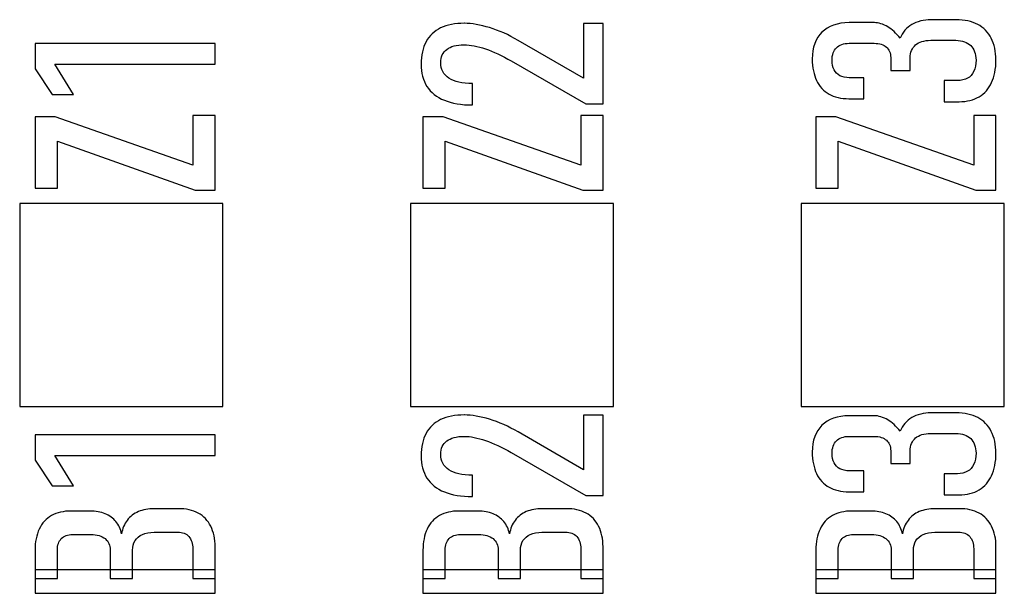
# Model space of a CAD drawing. Header units: inches. Extents: x 830 to 2908, y -1046 to 167.
# Tile 11 of 33: x 2614.56 to 2620.86, y -810.13 to -806.46. Entities that reach past the tile are written whole.
import ezdxf

# ---------------------------------------------------------------- set-up
doc = ezdxf.new("R2010")
doc.units = ezdxf.units.IN
doc.header["$LTSCALE"] = 23.1
doc.header["$MEASUREMENT"] = 0
doc.layers.add('layer 1', color=7, linetype='Continuous')

msp = doc.modelspace()

# ---------------------------------------------------------------- linework, layer by layer
at = {"layer": 'layer 1', "color": 32}
for points, knots in [([(2618.1796, -806.9991), (2618.1796, -806.9991), (2617.7025, -806.7235), (2617.7025, -806.7235), (2617.7025, -806.7235), (2617.6443, -806.6899), (2617.5888, -806.6628), (2617.5386, -806.6462), (2617.5386, -806.6462), (2617.4881, -806.6295), (2617.442, -806.6197), (2617.4031, -806.6197), (2617.4031, -806.6197), (2617.4031, -806.6197), (2617.4015, -806.6197), (2617.4015, -806.6197), (2617.4015, -806.6197), (2617.3533, -806.6197), (2617.3157, -806.6303), (2617.2909, -806.6494), (2617.2909, -806.6494), (2617.2661, -806.6684), (2617.2524, -806.6975), (2617.2524, -806.7346), (2617.2524, -806.7346), (2617.2524, -806.7779), (2617.2698, -806.8109), (2617.3044, -806.8339), (2617.3044, -806.8339), (2617.339, -806.8569), (2617.3907, -806.8685), (2617.4545, -806.8685), (2617.4545, -806.8685), (2617.4545, -806.8685), (2617.4561, -806.8685), (2617.4561, -806.8685), (2617.4561, -806.8685), (2617.4561, -806.8685), (2617.4561, -807.0056), (2617.4561, -807.0056), (2617.4561, -807.0056), (2617.4561, -807.0056), (2617.4545, -807.0056), (2617.4545, -807.0056), (2617.4545, -807.0056), (2617.3836, -807.0056), (2617.3231, -806.9946), (2617.2752, -806.9753), (2617.2752, -806.9753), (2617.2271, -806.956), (2617.1883, -806.925), (2617.164, -806.8866), (2617.164, -806.8866), (2617.1399, -806.8486), (2617.1264, -806.8001), (2617.1264, -806.7441), (2617.1264, -806.7441), (2617.1264, -806.6875), (2617.1378, -806.6388), (2617.1581, -806.6007), (2617.1581, -806.6007), (2617.1785, -806.5623), (2617.2113, -806.5311), (2617.2516, -806.5123), (2617.2516, -806.5123), (2617.2921, -806.4933), (2617.345, -806.4825), (2617.4031, -806.4825), (2617.4031, -806.4825), (2617.4031, -806.4825), (2617.4039, -806.4825), (2617.4039, -806.4825), (2617.4039, -806.4825), (2617.4501, -806.4825), (2617.5064, -806.4927), (2617.5646, -806.5104), (2617.5646, -806.5104), (2617.6229, -806.5281), (2617.6869, -806.5567), (2617.7477, -806.5918), (2617.7477, -806.5918), (2617.7477, -806.5918), (2618.1661, -806.8336), (2618.1661, -806.8336), (2618.1661, -806.8336), (2618.1661, -806.8336), (2618.1661, -806.4842), (2618.1661, -806.4842), (2618.1661, -806.4842), (2618.1661, -806.4842), (2618.2905, -806.4842), (2618.2905, -806.4842), (2618.2905, -806.4842), (2618.2905, -806.4842), (2618.2905, -806.9991), (2618.2905, -806.9991), (2618.2905, -806.9991), (2618.2905, -806.9991), (2618.1796, -806.9991), (2618.1796, -806.9991)], [0, 0, 0, 0, 0.04, 0.04, 0.04, 0.04, 0.08, 0.08, 0.08, 0.08, 0.12, 0.12, 0.12, 0.12, 0.16, 0.16, 0.16, 0.16, 0.2, 0.2, 0.2, 0.2, 0.24, 0.24, 0.24, 0.24, 0.28, 0.28, 0.28, 0.28, 0.32, 0.32, 0.32, 0.32, 0.36, 0.36, 0.36, 0.36, 0.4, 0.4, 0.4, 0.4, 0.44, 0.44, 0.44, 0.44, 0.48, 0.48, 0.48, 0.48, 0.52, 0.52, 0.52, 0.52, 0.56, 0.56, 0.56, 0.56, 0.6, 0.6, 0.6, 0.6, 0.64, 0.64, 0.64, 0.64, 0.68, 0.68, 0.68, 0.68, 0.72, 0.72, 0.72, 0.72, 0.76, 0.76, 0.76, 0.76, 0.8, 0.8, 0.8, 0.8, 0.84, 0.84, 0.84, 0.84, 0.88, 0.88, 0.88, 0.88, 0.92, 0.92, 0.92, 0.92, 0.96, 0.96, 0.96, 0.96, 1, 1, 1, 1]), ([(2620.8048, -806.7184), (2620.8048, -806.7743), (2620.7938, -806.8239), (2620.7769, -806.8622), (2620.7769, -806.8622), (2620.7602, -806.9003), (2620.7317, -806.9322), (2620.6966, -806.9531), (2620.6966, -806.9531), (2620.6615, -806.974), (2620.6187, -806.9845), (2620.5687, -806.9845), (2620.5687, -806.9845), (2620.5687, -806.9845), (2620.4735, -806.9845), (2620.4735, -806.9845), (2620.4735, -806.9845), (2620.4735, -806.9845), (2620.4735, -806.8498), (2620.4735, -806.8498), (2620.4735, -806.8498), (2620.4735, -806.8498), (2620.5592, -806.8498), (2620.5592, -806.8498), (2620.5592, -806.8498), (2620.5807, -806.8498), (2620.6069, -806.843), (2620.623, -806.8344), (2620.623, -806.8344), (2620.6389, -806.8258), (2620.6542, -806.8089), (2620.6633, -806.7892), (2620.6633, -806.7892), (2620.6724, -806.7695), (2620.6771, -806.7457), (2620.6771, -806.7184), (2620.6771, -806.7184), (2620.6771, -806.6781), (2620.6641, -806.6453), (2620.6431, -806.6248), (2620.6431, -806.6248), (2620.622, -806.6043), (2620.5887, -806.5915), (2620.5481, -806.5915), (2620.5481, -806.5915), (2620.5481, -806.5915), (2620.3872, -806.5915), (2620.3872, -806.5915), (2620.3872, -806.5915), (2620.3455, -806.5915), (2620.3113, -806.6028), (2620.2901, -806.6207), (2620.2901, -806.6207), (2620.2687, -806.6387), (2620.2558, -806.6709), (2620.2558, -806.7024), (2620.2558, -806.7024), (2620.2558, -806.7024), (2620.2558, -806.7841), (2620.2558, -806.7841), (2620.2558, -806.7841), (2620.2558, -806.7841), (2620.1313, -806.7841), (2620.1313, -806.7841), (2620.1313, -806.7841), (2620.1313, -806.7841), (2620.1313, -806.7024), (2620.1313, -806.7024), (2620.1313, -806.7024), (2620.1313, -806.6735), (2620.1203, -806.6491), (2620.1035, -806.6348), (2620.1035, -806.6348), (2620.0867, -806.6204), (2620.0591, -806.6104), (2620.0259, -806.6104), (2620.0259, -806.6104), (2620.0259, -806.6104), (2619.8649, -806.6104), (2619.8649, -806.6104), (2619.8649, -806.6104), (2619.83, -806.6104), (2619.8016, -806.6215), (2619.7841, -806.6386), (2619.7841, -806.6386), (2619.7668, -806.6557), (2619.7557, -806.6843), (2619.7557, -806.7192), (2619.7557, -806.7192), (2619.7557, -806.743), (2619.7615, -806.7648), (2619.7686, -806.7798), (2619.7686, -806.7798), (2619.7757, -806.7947), (2619.7917, -806.8109), (2619.8065, -806.8182), (2619.8065, -806.8182), (2619.821, -806.8254), (2619.8459, -806.8317), (2619.8657, -806.8317), (2619.8657, -806.8317), (2619.8657, -806.8317), (2619.9601, -806.8317), (2619.9601, -806.8317), (2619.9601, -806.8317), (2619.9601, -806.8317), (2619.9601, -806.9656), (2619.9601, -806.9656), (2619.9601, -806.9656), (2619.9601, -806.9656), (2619.8641, -806.9656), (2619.8641, -806.9656), (2619.8641, -806.9656), (2619.8146, -806.9656), (2619.7705, -806.9539), (2619.737, -806.9358), (2619.737, -806.9358), (2619.7035, -806.9178), (2619.6736, -806.8853), (2619.6567, -806.849), (2619.6567, -806.849), (2619.6399, -806.8127), (2619.6288, -806.7651), (2619.6288, -806.7111), (2619.6288, -806.7111), (2619.6288, -806.6372), (2619.6512, -806.5783), (2619.6907, -806.5393), (2619.6907, -806.5393), (2619.7303, -806.5003), (2619.7934, -806.4782), (2619.8649, -806.4782), (2619.8649, -806.4782), (2619.8649, -806.4782), (2620.0267, -806.4782), (2620.0267, -806.4782), (2620.0267, -806.4782), (2620.0514, -806.4782), (2620.0846, -806.4885), (2620.1119, -806.5044), (2620.1119, -806.5044), (2620.1388, -806.52), (2620.1673, -806.5463), (2620.1914, -806.578), (2620.1914, -806.578), (2620.2068, -806.5407), (2620.2334, -806.5098), (2620.266, -806.4906), (2620.266, -806.4906), (2620.2987, -806.4712), (2620.3444, -806.4593), (2620.388, -806.4593), (2620.388, -806.4593), (2620.388, -806.4593), (2620.5506, -806.4593), (2620.5506, -806.4593), (2620.5506, -806.4593), (2620.601, -806.4593), (2620.652, -806.4712), (2620.6882, -806.4898), (2620.6882, -806.4898), (2620.7246, -806.5086), (2620.7569, -806.5414), (2620.775, -806.5785), (2620.775, -806.5785), (2620.793, -806.6156), (2620.8048, -806.664), (2620.8048, -806.7184)], [0, 0, 0, 0, 0.02381, 0.02381, 0.02381, 0.02381, 0.047619, 0.047619, 0.047619, 0.047619, 0.071429, 0.071429, 0.071429, 0.071429, 0.095238, 0.095238, 0.095238, 0.095238, 0.119048, 0.119048, 0.119048, 0.119048, 0.142857, 0.142857, 0.142857, 0.142857, 0.166667, 0.166667, 0.166667, 0.166667, 0.190476, 0.190476, 0.190476, 0.190476, 0.214286, 0.214286, 0.214286, 0.214286, 0.238095, 0.238095, 0.238095, 0.238095, 0.261905, 0.261905, 0.261905, 0.261905, 0.285714, 0.285714, 0.285714, 0.285714, 0.309524, 0.309524, 0.309524, 0.309524, 0.333333, 0.333333, 0.333333, 0.333333, 0.357143, 0.357143, 0.357143, 0.357143, 0.380952, 0.380952, 0.380952, 0.380952, 0.404762, 0.404762, 0.404762, 0.404762, 0.428571, 0.428571, 0.428571, 0.428571, 0.452381, 0.452381, 0.452381, 0.452381, 0.47619, 0.47619, 0.47619, 0.47619, 0.5, 0.5, 0.5, 0.5, 0.52381, 0.52381, 0.52381, 0.52381, 0.547619, 0.547619, 0.547619, 0.547619, 0.571429, 0.571429, 0.571429, 0.571429, 0.595238, 0.595238, 0.595238, 0.595238, 0.619048, 0.619048, 0.619048, 0.619048, 0.642857, 0.642857, 0.642857, 0.642857, 0.666667, 0.666667, 0.666667, 0.666667, 0.690476, 0.690476, 0.690476, 0.690476, 0.714286, 0.714286, 0.714286, 0.714286, 0.738095, 0.738095, 0.738095, 0.738095, 0.761905, 0.761905, 0.761905, 0.761905, 0.785714, 0.785714, 0.785714, 0.785714, 0.809524, 0.809524, 0.809524, 0.809524, 0.833333, 0.833333, 0.833333, 0.833333, 0.857143, 0.857143, 0.857143, 0.857143, 0.880952, 0.880952, 0.880952, 0.880952, 0.904762, 0.904762, 0.904762, 0.904762, 0.928571, 0.928571, 0.928571, 0.928571, 0.952381, 0.952381, 0.952381, 0.952381, 0.97619, 0.97619, 0.97619, 0.97619, 1, 1, 1, 1]), ([(2615.8086, -806.6117), (2615.8086, -806.6117), (2615.8086, -806.744), (2615.8086, -806.744), (2615.8086, -806.744), (2615.8086, -806.744), (2614.7824, -806.744), (2614.7824, -806.744), (2614.7824, -806.744), (2614.7824, -806.744), (2614.9028, -806.9374), (2614.9028, -806.9374), (2614.9028, -806.9374), (2614.9028, -806.9374), (2614.7651, -806.9374), (2614.7651, -806.9374), (2614.7651, -806.9374), (2614.7651, -806.9374), (2614.6564, -806.7748), (2614.6564, -806.7748), (2614.6564, -806.7748), (2614.6564, -806.7748), (2614.6564, -806.6117), (2614.6564, -806.6117), (2614.6564, -806.6117), (2614.6564, -806.6117), (2615.8086, -806.6117), (2615.8086, -806.6117)], [0, 0, 0, 0, 0.142857, 0.142857, 0.142857, 0.142857, 0.285714, 0.285714, 0.285714, 0.285714, 0.428571, 0.428571, 0.428571, 0.428571, 0.571429, 0.571429, 0.571429, 0.571429, 0.714286, 0.714286, 0.714286, 0.714286, 0.857143, 0.857143, 0.857143, 0.857143, 1, 1, 1, 1]), ([(2614.7849, -807.0809), (2614.7849, -807.0809), (2615.6661, -807.3909), (2615.6661, -807.3909), (2615.6661, -807.3909), (2615.6661, -807.3909), (2615.6661, -807.0731), (2615.6661, -807.0731), (2615.6661, -807.0731), (2615.6661, -807.0731), (2615.8086, -807.0731), (2615.8086, -807.0731), (2615.8086, -807.0731), (2615.8086, -807.0731), (2615.8086, -807.5518), (2615.8086, -807.5518), (2615.8086, -807.5518), (2615.8086, -807.5518), (2615.6801, -807.5518), (2615.6801, -807.5518), (2615.6801, -807.5518), (2615.6801, -807.5518), (2614.7992, -807.2378), (2614.7992, -807.2378), (2614.7992, -807.2378), (2614.7992, -807.2378), (2614.7992, -807.5375), (2614.7992, -807.5375), (2614.7992, -807.5375), (2614.7992, -807.5375), (2614.6564, -807.5375), (2614.6564, -807.5375), (2614.6564, -807.5375), (2614.6564, -807.5375), (2614.6564, -807.0809), (2614.6564, -807.0809), (2614.6564, -807.0809), (2614.6564, -807.0809), (2614.7849, -807.0809), (2614.7849, -807.0809)], [0, 0, 0, 0, 0.1, 0.1, 0.1, 0.1, 0.2, 0.2, 0.2, 0.2, 0.3, 0.3, 0.3, 0.3, 0.4, 0.4, 0.4, 0.4, 0.5, 0.5, 0.5, 0.5, 0.6, 0.6, 0.6, 0.6, 0.7, 0.7, 0.7, 0.7, 0.8, 0.8, 0.8, 0.8, 0.9, 0.9, 0.9, 0.9, 1, 1, 1, 1]), ([(2617.2668, -807.0809), (2617.2668, -807.0809), (2618.148, -807.3909), (2618.148, -807.3909), (2618.148, -807.3909), (2618.148, -807.3909), (2618.148, -807.0731), (2618.148, -807.0731), (2618.148, -807.0731), (2618.148, -807.0731), (2618.2905, -807.0731), (2618.2905, -807.0731), (2618.2905, -807.0731), (2618.2905, -807.0731), (2618.2905, -807.5518), (2618.2905, -807.5518), (2618.2905, -807.5518), (2618.2905, -807.5518), (2618.162, -807.5518), (2618.162, -807.5518), (2618.162, -807.5518), (2618.162, -807.5518), (2617.2811, -807.2378), (2617.2811, -807.2378), (2617.2811, -807.2378), (2617.2811, -807.2378), (2617.2811, -807.5375), (2617.2811, -807.5375), (2617.2811, -807.5375), (2617.2811, -807.5375), (2617.1383, -807.5375), (2617.1383, -807.5375), (2617.1383, -807.5375), (2617.1383, -807.5375), (2617.1383, -807.0809), (2617.1383, -807.0809), (2617.1383, -807.0809), (2617.1383, -807.0809), (2617.2668, -807.0809), (2617.2668, -807.0809)], [0, 0, 0, 0, 0.1, 0.1, 0.1, 0.1, 0.2, 0.2, 0.2, 0.2, 0.3, 0.3, 0.3, 0.3, 0.4, 0.4, 0.4, 0.4, 0.5, 0.5, 0.5, 0.5, 0.6, 0.6, 0.6, 0.6, 0.7, 0.7, 0.7, 0.7, 0.8, 0.8, 0.8, 0.8, 0.9, 0.9, 0.9, 0.9, 1, 1, 1, 1]), ([(2619.7811, -807.0809), (2619.7811, -807.0809), (2620.6623, -807.3909), (2620.6623, -807.3909), (2620.6623, -807.3909), (2620.6623, -807.3909), (2620.6623, -807.0731), (2620.6623, -807.0731), (2620.6623, -807.0731), (2620.6623, -807.0731), (2620.8048, -807.0731), (2620.8048, -807.0731), (2620.8048, -807.0731), (2620.8048, -807.0731), (2620.8048, -807.5518), (2620.8048, -807.5518), (2620.8048, -807.5518), (2620.8048, -807.5518), (2620.6763, -807.5518), (2620.6763, -807.5518), (2620.6763, -807.5518), (2620.6763, -807.5518), (2619.7954, -807.2378), (2619.7954, -807.2378), (2619.7954, -807.2378), (2619.7954, -807.2378), (2619.7954, -807.5375), (2619.7954, -807.5375), (2619.7954, -807.5375), (2619.7954, -807.5375), (2619.6526, -807.5375), (2619.6526, -807.5375), (2619.6526, -807.5375), (2619.6526, -807.5375), (2619.6526, -807.0809), (2619.6526, -807.0809), (2619.6526, -807.0809), (2619.6526, -807.0809), (2619.7811, -807.0809), (2619.7811, -807.0809)], [0, 0, 0, 0, 0.1, 0.1, 0.1, 0.1, 0.2, 0.2, 0.2, 0.2, 0.3, 0.3, 0.3, 0.3, 0.4, 0.4, 0.4, 0.4, 0.5, 0.5, 0.5, 0.5, 0.6, 0.6, 0.6, 0.6, 0.7, 0.7, 0.7, 0.7, 0.8, 0.8, 0.8, 0.8, 0.9, 0.9, 0.9, 0.9, 1, 1, 1, 1]), ([(2618.1796, -809.507), (2618.1796, -809.507), (2617.7025, -809.2314), (2617.7025, -809.2314), (2617.7025, -809.2314), (2617.6443, -809.1978), (2617.5888, -809.1707), (2617.5386, -809.1541), (2617.5386, -809.1541), (2617.4881, -809.1374), (2617.442, -809.1276), (2617.4031, -809.1276), (2617.4031, -809.1276), (2617.4031, -809.1276), (2617.4015, -809.1276), (2617.4015, -809.1276), (2617.4015, -809.1276), (2617.3533, -809.1276), (2617.3157, -809.1382), (2617.2909, -809.1573), (2617.2909, -809.1573), (2617.2661, -809.1763), (2617.2524, -809.2054), (2617.2524, -809.2425), (2617.2524, -809.2425), (2617.2524, -809.2858), (2617.2698, -809.3188), (2617.3044, -809.3418), (2617.3044, -809.3418), (2617.339, -809.3648), (2617.3907, -809.3764), (2617.4545, -809.3764), (2617.4545, -809.3764), (2617.4545, -809.3764), (2617.4561, -809.3764), (2617.4561, -809.3764), (2617.4561, -809.3764), (2617.4561, -809.3764), (2617.4561, -809.5135), (2617.4561, -809.5135), (2617.4561, -809.5135), (2617.4561, -809.5135), (2617.4545, -809.5135), (2617.4545, -809.5135), (2617.4545, -809.5135), (2617.3836, -809.5135), (2617.3231, -809.5025), (2617.2752, -809.4832), (2617.2752, -809.4832), (2617.2271, -809.4639), (2617.1883, -809.4329), (2617.164, -809.3945), (2617.164, -809.3945), (2617.1399, -809.3565), (2617.1264, -809.308), (2617.1264, -809.252), (2617.1264, -809.252), (2617.1264, -809.1954), (2617.1378, -809.1467), (2617.1581, -809.1086), (2617.1581, -809.1086), (2617.1785, -809.0702), (2617.2113, -809.039), (2617.2516, -809.0202), (2617.2516, -809.0202), (2617.2921, -809.0012), (2617.345, -808.9904), (2617.4031, -808.9904), (2617.4031, -808.9904), (2617.4031, -808.9904), (2617.4039, -808.9904), (2617.4039, -808.9904), (2617.4039, -808.9904), (2617.4501, -808.9904), (2617.5064, -809.0006), (2617.5646, -809.0183), (2617.5646, -809.0183), (2617.6229, -809.036), (2617.6869, -809.0646), (2617.7477, -809.0997), (2617.7477, -809.0997), (2617.7477, -809.0997), (2618.1661, -809.3415), (2618.1661, -809.3415), (2618.1661, -809.3415), (2618.1661, -809.3415), (2618.1661, -808.9921), (2618.1661, -808.9921), (2618.1661, -808.9921), (2618.1661, -808.9921), (2618.2905, -808.9921), (2618.2905, -808.9921), (2618.2905, -808.9921), (2618.2905, -808.9921), (2618.2905, -809.507), (2618.2905, -809.507), (2618.2905, -809.507), (2618.2905, -809.507), (2618.1796, -809.507), (2618.1796, -809.507)], [0, 0, 0, 0, 0.04, 0.04, 0.04, 0.04, 0.08, 0.08, 0.08, 0.08, 0.12, 0.12, 0.12, 0.12, 0.16, 0.16, 0.16, 0.16, 0.2, 0.2, 0.2, 0.2, 0.24, 0.24, 0.24, 0.24, 0.28, 0.28, 0.28, 0.28, 0.32, 0.32, 0.32, 0.32, 0.36, 0.36, 0.36, 0.36, 0.4, 0.4, 0.4, 0.4, 0.44, 0.44, 0.44, 0.44, 0.48, 0.48, 0.48, 0.48, 0.52, 0.52, 0.52, 0.52, 0.56, 0.56, 0.56, 0.56, 0.6, 0.6, 0.6, 0.6, 0.64, 0.64, 0.64, 0.64, 0.68, 0.68, 0.68, 0.68, 0.72, 0.72, 0.72, 0.72, 0.76, 0.76, 0.76, 0.76, 0.8, 0.8, 0.8, 0.8, 0.84, 0.84, 0.84, 0.84, 0.88, 0.88, 0.88, 0.88, 0.92, 0.92, 0.92, 0.92, 0.96, 0.96, 0.96, 0.96, 1, 1, 1, 1]), ([(2620.8048, -809.2356), (2620.8048, -809.2915), (2620.7938, -809.3411), (2620.7769, -809.3794), (2620.7769, -809.3794), (2620.7602, -809.4175), (2620.7317, -809.4494), (2620.6966, -809.4703), (2620.6966, -809.4703), (2620.6615, -809.4912), (2620.6187, -809.5017), (2620.5687, -809.5017), (2620.5687, -809.5017), (2620.5687, -809.5017), (2620.4735, -809.5017), (2620.4735, -809.5017), (2620.4735, -809.5017), (2620.4735, -809.5017), (2620.4735, -809.367), (2620.4735, -809.367), (2620.4735, -809.367), (2620.4735, -809.367), (2620.5592, -809.367), (2620.5592, -809.367), (2620.5592, -809.367), (2620.5807, -809.367), (2620.6069, -809.3602), (2620.623, -809.3516), (2620.623, -809.3516), (2620.6389, -809.343), (2620.6542, -809.3261), (2620.6633, -809.3064), (2620.6633, -809.3064), (2620.6724, -809.2867), (2620.6771, -809.2629), (2620.6771, -809.2356), (2620.6771, -809.2356), (2620.6771, -809.1953), (2620.6641, -809.1625), (2620.6431, -809.142), (2620.6431, -809.142), (2620.622, -809.1215), (2620.5887, -809.1087), (2620.5481, -809.1087), (2620.5481, -809.1087), (2620.5481, -809.1087), (2620.3872, -809.1087), (2620.3872, -809.1087), (2620.3872, -809.1087), (2620.3455, -809.1087), (2620.3113, -809.12), (2620.2901, -809.1379), (2620.2901, -809.1379), (2620.2687, -809.1559), (2620.2558, -809.1881), (2620.2558, -809.2196), (2620.2558, -809.2196), (2620.2558, -809.2196), (2620.2558, -809.3013), (2620.2558, -809.3013), (2620.2558, -809.3013), (2620.2558, -809.3013), (2620.1313, -809.3013), (2620.1313, -809.3013), (2620.1313, -809.3013), (2620.1313, -809.3013), (2620.1313, -809.2196), (2620.1313, -809.2196), (2620.1313, -809.2196), (2620.1313, -809.1907), (2620.1203, -809.1663), (2620.1035, -809.152), (2620.1035, -809.152), (2620.0867, -809.1376), (2620.0591, -809.1276), (2620.0259, -809.1276), (2620.0259, -809.1276), (2620.0259, -809.1276), (2619.8649, -809.1276), (2619.8649, -809.1276), (2619.8649, -809.1276), (2619.83, -809.1276), (2619.8016, -809.1387), (2619.7841, -809.1558), (2619.7841, -809.1558), (2619.7668, -809.1729), (2619.7557, -809.2015), (2619.7557, -809.2364), (2619.7557, -809.2364), (2619.7557, -809.2602), (2619.7615, -809.282), (2619.7686, -809.297), (2619.7686, -809.297), (2619.7757, -809.3119), (2619.7917, -809.3281), (2619.8065, -809.3354), (2619.8065, -809.3354), (2619.821, -809.3426), (2619.8459, -809.3489), (2619.8657, -809.3489), (2619.8657, -809.3489), (2619.8657, -809.3489), (2619.9601, -809.3489), (2619.9601, -809.3489), (2619.9601, -809.3489), (2619.9601, -809.3489), (2619.9601, -809.4828), (2619.9601, -809.4828), (2619.9601, -809.4828), (2619.9601, -809.4828), (2619.8641, -809.4828), (2619.8641, -809.4828), (2619.8641, -809.4828), (2619.8146, -809.4828), (2619.7705, -809.4711), (2619.737, -809.453), (2619.737, -809.453), (2619.7035, -809.435), (2619.6736, -809.4025), (2619.6567, -809.3662), (2619.6567, -809.3662), (2619.6399, -809.3299), (2619.6288, -809.2823), (2619.6288, -809.2283), (2619.6288, -809.2283), (2619.6288, -809.1544), (2619.6512, -809.0955), (2619.6907, -809.0565), (2619.6907, -809.0565), (2619.7303, -809.0175), (2619.7934, -808.9954), (2619.8649, -808.9954), (2619.8649, -808.9954), (2619.8649, -808.9954), (2620.0267, -808.9954), (2620.0267, -808.9954), (2620.0267, -808.9954), (2620.0514, -808.9954), (2620.0846, -809.0057), (2620.1119, -809.0216), (2620.1119, -809.0216), (2620.1388, -809.0372), (2620.1673, -809.0635), (2620.1914, -809.0952), (2620.1914, -809.0952), (2620.2068, -809.0579), (2620.2334, -809.027), (2620.266, -809.0078), (2620.266, -809.0078), (2620.2987, -808.9884), (2620.3444, -808.9765), (2620.388, -808.9765), (2620.388, -808.9765), (2620.388, -808.9765), (2620.5506, -808.9765), (2620.5506, -808.9765), (2620.5506, -808.9765), (2620.601, -808.9765), (2620.652, -808.9884), (2620.6882, -809.007), (2620.6882, -809.007), (2620.7246, -809.0258), (2620.7569, -809.0586), (2620.775, -809.0957), (2620.775, -809.0957), (2620.793, -809.1328), (2620.8048, -809.1812), (2620.8048, -809.2356)], [0, 0, 0, 0, 0.02381, 0.02381, 0.02381, 0.02381, 0.047619, 0.047619, 0.047619, 0.047619, 0.071429, 0.071429, 0.071429, 0.071429, 0.095238, 0.095238, 0.095238, 0.095238, 0.119048, 0.119048, 0.119048, 0.119048, 0.142857, 0.142857, 0.142857, 0.142857, 0.166667, 0.166667, 0.166667, 0.166667, 0.190476, 0.190476, 0.190476, 0.190476, 0.214286, 0.214286, 0.214286, 0.214286, 0.238095, 0.238095, 0.238095, 0.238095, 0.261905, 0.261905, 0.261905, 0.261905, 0.285714, 0.285714, 0.285714, 0.285714, 0.309524, 0.309524, 0.309524, 0.309524, 0.333333, 0.333333, 0.333333, 0.333333, 0.357143, 0.357143, 0.357143, 0.357143, 0.380952, 0.380952, 0.380952, 0.380952, 0.404762, 0.404762, 0.404762, 0.404762, 0.428571, 0.428571, 0.428571, 0.428571, 0.452381, 0.452381, 0.452381, 0.452381, 0.47619, 0.47619, 0.47619, 0.47619, 0.5, 0.5, 0.5, 0.5, 0.52381, 0.52381, 0.52381, 0.52381, 0.547619, 0.547619, 0.547619, 0.547619, 0.571429, 0.571429, 0.571429, 0.571429, 0.595238, 0.595238, 0.595238, 0.595238, 0.619048, 0.619048, 0.619048, 0.619048, 0.642857, 0.642857, 0.642857, 0.642857, 0.666667, 0.666667, 0.666667, 0.666667, 0.690476, 0.690476, 0.690476, 0.690476, 0.714286, 0.714286, 0.714286, 0.714286, 0.738095, 0.738095, 0.738095, 0.738095, 0.761905, 0.761905, 0.761905, 0.761905, 0.785714, 0.785714, 0.785714, 0.785714, 0.809524, 0.809524, 0.809524, 0.809524, 0.833333, 0.833333, 0.833333, 0.833333, 0.857143, 0.857143, 0.857143, 0.857143, 0.880952, 0.880952, 0.880952, 0.880952, 0.904762, 0.904762, 0.904762, 0.904762, 0.928571, 0.928571, 0.928571, 0.928571, 0.952381, 0.952381, 0.952381, 0.952381, 0.97619, 0.97619, 0.97619, 0.97619, 1, 1, 1, 1]), ([(2615.8086, -809.1179), (2615.8086, -809.1179), (2615.8086, -809.2502), (2615.8086, -809.2502), (2615.8086, -809.2502), (2615.8086, -809.2502), (2614.7824, -809.2502), (2614.7824, -809.2502), (2614.7824, -809.2502), (2614.7824, -809.2502), (2614.9028, -809.4436), (2614.9028, -809.4436), (2614.9028, -809.4436), (2614.9028, -809.4436), (2614.7651, -809.4436), (2614.7651, -809.4436), (2614.7651, -809.4436), (2614.7651, -809.4436), (2614.6564, -809.281), (2614.6564, -809.281), (2614.6564, -809.281), (2614.6564, -809.281), (2614.6564, -809.1179), (2614.6564, -809.1179), (2614.6564, -809.1179), (2614.6564, -809.1179), (2615.8086, -809.1179), (2615.8086, -809.1179)], [0, 0, 0, 0, 0.142857, 0.142857, 0.142857, 0.142857, 0.285714, 0.285714, 0.285714, 0.285714, 0.428571, 0.428571, 0.428571, 0.428571, 0.571429, 0.571429, 0.571429, 0.571429, 0.714286, 0.714286, 0.714286, 0.714286, 0.857143, 0.857143, 0.857143, 0.857143, 1, 1, 1, 1]), ([(2615.6661, -810.0375), (2615.6661, -810.0375), (2615.6661, -809.8482), (2615.6661, -809.8482), (2615.6661, -809.8482), (2615.6661, -809.8144), (2615.6574, -809.7881), (2615.6406, -809.7695), (2615.6406, -809.7695), (2615.6237, -809.7506), (2615.5998, -809.7414), (2615.5684, -809.7414), (2615.5684, -809.7414), (2615.5684, -809.7414), (2615.418, -809.7414), (2615.418, -809.7414), (2615.418, -809.7414), (2615.3888, -809.7414), (2615.3639, -809.746), (2615.3434, -809.7555), (2615.3434, -809.7555), (2615.3228, -809.7651), (2615.3071, -809.7784), (2615.2963, -809.7955), (2615.2963, -809.7955), (2615.2855, -809.8127), (2615.2801, -809.8332), (2615.2801, -809.8563), (2615.2801, -809.8563), (2615.2801, -809.8563), (2615.2801, -810.0375), (2615.2801, -810.0375), (2615.2801, -810.0375), (2615.2801, -810.0375), (2615.1376, -810.0375), (2615.1376, -810.0375), (2615.1376, -810.0375), (2615.1376, -810.0375), (2615.1376, -809.8563), (2615.1376, -809.8563), (2615.1376, -809.8563), (2615.1376, -809.8244), (2615.1267, -809.8001), (2615.1048, -809.7825), (2615.1048, -809.7825), (2615.0832, -809.7653), (2615.0526, -809.7563), (2615.0132, -809.7563), (2615.0132, -809.7563), (2615.0132, -809.7563), (2614.8958, -809.7563), (2614.8958, -809.7563), (2614.8958, -809.7563), (2614.8652, -809.7563), (2614.8412, -809.7651), (2614.8244, -809.7825), (2614.8244, -809.7825), (2614.8075, -809.7999), (2614.7992, -809.824), (2614.7992, -809.8547), (2614.7992, -809.8547), (2614.7992, -809.8547), (2614.7992, -810.0375), (2614.7992, -810.0375), (2614.7992, -810.0375), (2614.7992, -810.0375), (2614.6564, -810.0375), (2614.6564, -810.0375), (2614.6564, -810.0375), (2614.6564, -810.0375), (2614.6564, -809.8569), (2614.6564, -809.8569), (2614.6564, -809.8569), (2614.6564, -809.8041), (2614.6655, -809.759), (2614.6835, -809.7211), (2614.6835, -809.7211), (2614.7014, -809.6833), (2614.7276, -809.6546), (2614.7622, -809.6351), (2614.7622, -809.6351), (2614.7968, -809.6157), (2614.8385, -809.6059), (2614.8871, -809.6059), (2614.8871, -809.6059), (2614.8871, -809.6059), (2615.0091, -809.6059), (2615.0091, -809.6059), (2615.0091, -809.6059), (2615.045, -809.6059), (2615.077, -809.6117), (2615.1048, -809.6232), (2615.1048, -809.6232), (2615.1329, -809.6348), (2615.156, -809.6517), (2615.1738, -809.6735), (2615.1738, -809.6735), (2615.1918, -809.6954), (2615.2041, -809.7216), (2615.2103, -809.7525), (2615.2103, -809.7525), (2615.2157, -809.7187), (2615.2277, -809.6895), (2615.246, -809.6654), (2615.246, -809.6654), (2615.2644, -809.6411), (2615.2885, -809.6223), (2615.3177, -809.6097), (2615.3177, -809.6097), (2615.3468, -809.5972), (2615.3814, -809.5907), (2615.4202, -809.5907), (2615.4202, -809.5907), (2615.4202, -809.5907), (2615.5725, -809.5907), (2615.5725, -809.5907), (2615.5725, -809.5907), (2615.6224, -809.5907), (2615.6653, -809.6004), (2615.7004, -809.6194), (2615.7004, -809.6194), (2615.7355, -809.6384), (2615.7622, -809.6664), (2615.7807, -809.703), (2615.7807, -809.703), (2615.7991, -809.7396), (2615.8086, -809.784), (2615.8086, -809.8355), (2615.8086, -809.8355), (2615.8086, -809.8355), (2615.8086, -810.0375), (2615.8086, -810.0375), (2615.8086, -810.0375), (2615.8086, -810.0375), (2615.6661, -810.0375), (2615.6661, -810.0375)], [0, 0, 0, 0, 0.029412, 0.029412, 0.029412, 0.029412, 0.058824, 0.058824, 0.058824, 0.058824, 0.088235, 0.088235, 0.088235, 0.088235, 0.117647, 0.117647, 0.117647, 0.117647, 0.147059, 0.147059, 0.147059, 0.147059, 0.176471, 0.176471, 0.176471, 0.176471, 0.205882, 0.205882, 0.205882, 0.205882, 0.235294, 0.235294, 0.235294, 0.235294, 0.264706, 0.264706, 0.264706, 0.264706, 0.294118, 0.294118, 0.294118, 0.294118, 0.323529, 0.323529, 0.323529, 0.323529, 0.352941, 0.352941, 0.352941, 0.352941, 0.382353, 0.382353, 0.382353, 0.382353, 0.411765, 0.411765, 0.411765, 0.411765, 0.441176, 0.441176, 0.441176, 0.441176, 0.470588, 0.470588, 0.470588, 0.470588, 0.5, 0.5, 0.5, 0.5, 0.529412, 0.529412, 0.529412, 0.529412, 0.558824, 0.558824, 0.558824, 0.558824, 0.588235, 0.588235, 0.588235, 0.588235, 0.617647, 0.617647, 0.617647, 0.617647, 0.647059, 0.647059, 0.647059, 0.647059, 0.676471, 0.676471, 0.676471, 0.676471, 0.705882, 0.705882, 0.705882, 0.705882, 0.735294, 0.735294, 0.735294, 0.735294, 0.764706, 0.764706, 0.764706, 0.764706, 0.794118, 0.794118, 0.794118, 0.794118, 0.823529, 0.823529, 0.823529, 0.823529, 0.852941, 0.852941, 0.852941, 0.852941, 0.882353, 0.882353, 0.882353, 0.882353, 0.911765, 0.911765, 0.911765, 0.911765, 0.941176, 0.941176, 0.941176, 0.941176, 0.970588, 0.970588, 0.970588, 0.970588, 1, 1, 1, 1]), ([(2618.148, -810.0375), (2618.148, -810.0375), (2618.148, -809.8482), (2618.148, -809.8482), (2618.148, -809.8482), (2618.148, -809.8144), (2618.1393, -809.7881), (2618.1225, -809.7695), (2618.1225, -809.7695), (2618.1056, -809.7506), (2618.0817, -809.7414), (2618.0503, -809.7414), (2618.0503, -809.7414), (2618.0503, -809.7414), (2617.8999, -809.7414), (2617.8999, -809.7414), (2617.8999, -809.7414), (2617.8707, -809.7414), (2617.8458, -809.746), (2617.8253, -809.7555), (2617.8253, -809.7555), (2617.8047, -809.7651), (2617.789, -809.7784), (2617.7782, -809.7955), (2617.7782, -809.7955), (2617.7674, -809.8127), (2617.762, -809.8332), (2617.762, -809.8563), (2617.762, -809.8563), (2617.762, -809.8563), (2617.762, -810.0375), (2617.762, -810.0375), (2617.762, -810.0375), (2617.762, -810.0375), (2617.6195, -810.0375), (2617.6195, -810.0375), (2617.6195, -810.0375), (2617.6195, -810.0375), (2617.6195, -809.8563), (2617.6195, -809.8563), (2617.6195, -809.8563), (2617.6195, -809.8244), (2617.6086, -809.8001), (2617.5867, -809.7825), (2617.5867, -809.7825), (2617.5651, -809.7653), (2617.5345, -809.7563), (2617.4951, -809.7563), (2617.4951, -809.7563), (2617.4951, -809.7563), (2617.3777, -809.7563), (2617.3777, -809.7563), (2617.3777, -809.7563), (2617.3471, -809.7563), (2617.3231, -809.7651), (2617.3063, -809.7825), (2617.3063, -809.7825), (2617.2894, -809.7999), (2617.2811, -809.824), (2617.2811, -809.8547), (2617.2811, -809.8547), (2617.2811, -809.8547), (2617.2811, -810.0375), (2617.2811, -810.0375), (2617.2811, -810.0375), (2617.2811, -810.0375), (2617.1383, -810.0375), (2617.1383, -810.0375), (2617.1383, -810.0375), (2617.1383, -810.0375), (2617.1383, -809.8569), (2617.1383, -809.8569), (2617.1383, -809.8569), (2617.1383, -809.8041), (2617.1474, -809.759), (2617.1654, -809.7211), (2617.1654, -809.7211), (2617.1833, -809.6833), (2617.2095, -809.6546), (2617.2441, -809.6351), (2617.2441, -809.6351), (2617.2787, -809.6157), (2617.3204, -809.6059), (2617.369, -809.6059), (2617.369, -809.6059), (2617.369, -809.6059), (2617.491, -809.6059), (2617.491, -809.6059), (2617.491, -809.6059), (2617.5269, -809.6059), (2617.5589, -809.6117), (2617.5867, -809.6232), (2617.5867, -809.6232), (2617.6148, -809.6348), (2617.6379, -809.6517), (2617.6557, -809.6735), (2617.6557, -809.6735), (2617.6737, -809.6954), (2617.686, -809.7216), (2617.6922, -809.7525), (2617.6922, -809.7525), (2617.6976, -809.7187), (2617.7096, -809.6895), (2617.7279, -809.6654), (2617.7279, -809.6654), (2617.7463, -809.6411), (2617.7704, -809.6223), (2617.7996, -809.6097), (2617.7996, -809.6097), (2617.8287, -809.5972), (2617.8633, -809.5907), (2617.9021, -809.5907), (2617.9021, -809.5907), (2617.9021, -809.5907), (2618.0544, -809.5907), (2618.0544, -809.5907), (2618.0544, -809.5907), (2618.1043, -809.5907), (2618.1472, -809.6004), (2618.1823, -809.6194), (2618.1823, -809.6194), (2618.2174, -809.6384), (2618.2441, -809.6664), (2618.2626, -809.703), (2618.2626, -809.703), (2618.281, -809.7396), (2618.2905, -809.784), (2618.2905, -809.8355), (2618.2905, -809.8355), (2618.2905, -809.8355), (2618.2905, -810.0375), (2618.2905, -810.0375), (2618.2905, -810.0375), (2618.2905, -810.0375), (2618.148, -810.0375), (2618.148, -810.0375)], [0, 0, 0, 0, 0.029412, 0.029412, 0.029412, 0.029412, 0.058824, 0.058824, 0.058824, 0.058824, 0.088235, 0.088235, 0.088235, 0.088235, 0.117647, 0.117647, 0.117647, 0.117647, 0.147059, 0.147059, 0.147059, 0.147059, 0.176471, 0.176471, 0.176471, 0.176471, 0.205882, 0.205882, 0.205882, 0.205882, 0.235294, 0.235294, 0.235294, 0.235294, 0.264706, 0.264706, 0.264706, 0.264706, 0.294118, 0.294118, 0.294118, 0.294118, 0.323529, 0.323529, 0.323529, 0.323529, 0.352941, 0.352941, 0.352941, 0.352941, 0.382353, 0.382353, 0.382353, 0.382353, 0.411765, 0.411765, 0.411765, 0.411765, 0.441176, 0.441176, 0.441176, 0.441176, 0.470588, 0.470588, 0.470588, 0.470588, 0.5, 0.5, 0.5, 0.5, 0.529412, 0.529412, 0.529412, 0.529412, 0.558824, 0.558824, 0.558824, 0.558824, 0.588235, 0.588235, 0.588235, 0.588235, 0.617647, 0.617647, 0.617647, 0.617647, 0.647059, 0.647059, 0.647059, 0.647059, 0.676471, 0.676471, 0.676471, 0.676471, 0.705882, 0.705882, 0.705882, 0.705882, 0.735294, 0.735294, 0.735294, 0.735294, 0.764706, 0.764706, 0.764706, 0.764706, 0.794118, 0.794118, 0.794118, 0.794118, 0.823529, 0.823529, 0.823529, 0.823529, 0.852941, 0.852941, 0.852941, 0.852941, 0.882353, 0.882353, 0.882353, 0.882353, 0.911765, 0.911765, 0.911765, 0.911765, 0.941176, 0.941176, 0.941176, 0.941176, 0.970588, 0.970588, 0.970588, 0.970588, 1, 1, 1, 1]), ([(2620.6623, -810.0375), (2620.6623, -810.0375), (2620.6623, -809.8482), (2620.6623, -809.8482), (2620.6623, -809.8482), (2620.6623, -809.8144), (2620.6536, -809.7881), (2620.6368, -809.7695), (2620.6368, -809.7695), (2620.6199, -809.7506), (2620.596, -809.7414), (2620.5646, -809.7414), (2620.5646, -809.7414), (2620.5646, -809.7414), (2620.4142, -809.7414), (2620.4142, -809.7414), (2620.4142, -809.7414), (2620.385, -809.7414), (2620.3601, -809.746), (2620.3396, -809.7555), (2620.3396, -809.7555), (2620.319, -809.7651), (2620.3033, -809.7784), (2620.2925, -809.7955), (2620.2925, -809.7955), (2620.2817, -809.8127), (2620.2763, -809.8332), (2620.2763, -809.8563), (2620.2763, -809.8563), (2620.2763, -809.8563), (2620.2763, -810.0375), (2620.2763, -810.0375), (2620.2763, -810.0375), (2620.2763, -810.0375), (2620.1338, -810.0375), (2620.1338, -810.0375), (2620.1338, -810.0375), (2620.1338, -810.0375), (2620.1338, -809.8563), (2620.1338, -809.8563), (2620.1338, -809.8563), (2620.1338, -809.8244), (2620.1229, -809.8001), (2620.101, -809.7825), (2620.101, -809.7825), (2620.0794, -809.7653), (2620.0488, -809.7563), (2620.0094, -809.7563), (2620.0094, -809.7563), (2620.0094, -809.7563), (2619.892, -809.7563), (2619.892, -809.7563), (2619.892, -809.7563), (2619.8614, -809.7563), (2619.8374, -809.7651), (2619.8206, -809.7825), (2619.8206, -809.7825), (2619.8037, -809.7999), (2619.7954, -809.824), (2619.7954, -809.8547), (2619.7954, -809.8547), (2619.7954, -809.8547), (2619.7954, -810.0375), (2619.7954, -810.0375), (2619.7954, -810.0375), (2619.7954, -810.0375), (2619.6526, -810.0375), (2619.6526, -810.0375), (2619.6526, -810.0375), (2619.6526, -810.0375), (2619.6526, -809.8569), (2619.6526, -809.8569), (2619.6526, -809.8569), (2619.6526, -809.8041), (2619.6617, -809.759), (2619.6797, -809.7211), (2619.6797, -809.7211), (2619.6976, -809.6833), (2619.7238, -809.6546), (2619.7584, -809.6351), (2619.7584, -809.6351), (2619.793, -809.6157), (2619.8347, -809.6059), (2619.8833, -809.6059), (2619.8833, -809.6059), (2619.8833, -809.6059), (2620.0053, -809.6059), (2620.0053, -809.6059), (2620.0053, -809.6059), (2620.0412, -809.6059), (2620.0732, -809.6117), (2620.101, -809.6232), (2620.101, -809.6232), (2620.1291, -809.6348), (2620.1522, -809.6517), (2620.17, -809.6735), (2620.17, -809.6735), (2620.188, -809.6954), (2620.2003, -809.7216), (2620.2065, -809.7525), (2620.2065, -809.7525), (2620.2119, -809.7187), (2620.2239, -809.6895), (2620.2422, -809.6654), (2620.2422, -809.6654), (2620.2606, -809.6411), (2620.2847, -809.6223), (2620.3139, -809.6097), (2620.3139, -809.6097), (2620.343, -809.5972), (2620.3776, -809.5907), (2620.4164, -809.5907), (2620.4164, -809.5907), (2620.4164, -809.5907), (2620.5687, -809.5907), (2620.5687, -809.5907), (2620.5687, -809.5907), (2620.6186, -809.5907), (2620.6615, -809.6004), (2620.6966, -809.6194), (2620.6966, -809.6194), (2620.7317, -809.6384), (2620.7584, -809.6664), (2620.7769, -809.703), (2620.7769, -809.703), (2620.7953, -809.7396), (2620.8048, -809.784), (2620.8048, -809.8355), (2620.8048, -809.8355), (2620.8048, -809.8355), (2620.8048, -810.0375), (2620.8048, -810.0375), (2620.8048, -810.0375), (2620.8048, -810.0375), (2620.6623, -810.0375), (2620.6623, -810.0375)], [0, 0, 0, 0, 0.029412, 0.029412, 0.029412, 0.029412, 0.058824, 0.058824, 0.058824, 0.058824, 0.088235, 0.088235, 0.088235, 0.088235, 0.117647, 0.117647, 0.117647, 0.117647, 0.147059, 0.147059, 0.147059, 0.147059, 0.176471, 0.176471, 0.176471, 0.176471, 0.205882, 0.205882, 0.205882, 0.205882, 0.235294, 0.235294, 0.235294, 0.235294, 0.264706, 0.264706, 0.264706, 0.264706, 0.294118, 0.294118, 0.294118, 0.294118, 0.323529, 0.323529, 0.323529, 0.323529, 0.352941, 0.352941, 0.352941, 0.352941, 0.382353, 0.382353, 0.382353, 0.382353, 0.411765, 0.411765, 0.411765, 0.411765, 0.441176, 0.441176, 0.441176, 0.441176, 0.470588, 0.470588, 0.470588, 0.470588, 0.5, 0.5, 0.5, 0.5, 0.529412, 0.529412, 0.529412, 0.529412, 0.558824, 0.558824, 0.558824, 0.558824, 0.588235, 0.588235, 0.588235, 0.588235, 0.617647, 0.617647, 0.617647, 0.617647, 0.647059, 0.647059, 0.647059, 0.647059, 0.676471, 0.676471, 0.676471, 0.676471, 0.705882, 0.705882, 0.705882, 0.705882, 0.735294, 0.735294, 0.735294, 0.735294, 0.764706, 0.764706, 0.764706, 0.764706, 0.794118, 0.794118, 0.794118, 0.794118, 0.823529, 0.823529, 0.823529, 0.823529, 0.852941, 0.852941, 0.852941, 0.852941, 0.882353, 0.882353, 0.882353, 0.882353, 0.911765, 0.911765, 0.911765, 0.911765, 0.941176, 0.941176, 0.941176, 0.941176, 0.970588, 0.970588, 0.970588, 0.970588, 1, 1, 1, 1]), ([(2614.6564, -810.1328), (2614.6564, -810.1328), (2614.6564, -809.9821), (2614.6564, -809.9821), (2614.6564, -809.9821), (2614.6564, -809.9821), (2615.8086, -809.9821), (2615.8086, -809.9821), (2615.8086, -809.9821), (2615.8086, -809.9821), (2615.8086, -810.1328), (2615.8086, -810.1328), (2615.8086, -810.1328), (2615.8086, -810.1328), (2614.6564, -810.1328), (2614.6564, -810.1328)], [0, 0, 0, 0, 0.25, 0.25, 0.25, 0.25, 0.5, 0.5, 0.5, 0.5, 0.75, 0.75, 0.75, 0.75, 1, 1, 1, 1]), ([(2617.1383, -810.1328), (2617.1383, -810.1328), (2617.1383, -809.9821), (2617.1383, -809.9821), (2617.1383, -809.9821), (2617.1383, -809.9821), (2618.2905, -809.9821), (2618.2905, -809.9821), (2618.2905, -809.9821), (2618.2905, -809.9821), (2618.2905, -810.1328), (2618.2905, -810.1328), (2618.2905, -810.1328), (2618.2905, -810.1328), (2617.1383, -810.1328), (2617.1383, -810.1328)], [0, 0, 0, 0, 0.25, 0.25, 0.25, 0.25, 0.5, 0.5, 0.5, 0.5, 0.75, 0.75, 0.75, 0.75, 1, 1, 1, 1]), ([(2619.6526, -810.1328), (2619.6526, -810.1328), (2619.6526, -809.9821), (2619.6526, -809.9821), (2619.6526, -809.9821), (2619.6526, -809.9821), (2620.8048, -809.9821), (2620.8048, -809.9821), (2620.8048, -809.9821), (2620.8048, -809.9821), (2620.8048, -810.1328), (2620.8048, -810.1328), (2620.8048, -810.1328), (2620.8048, -810.1328), (2619.6526, -810.1328), (2619.6526, -810.1328)], [0, 0, 0, 0, 0.25, 0.25, 0.25, 0.25, 0.5, 0.5, 0.5, 0.5, 0.75, 0.75, 0.75, 0.75, 1, 1, 1, 1])]:
    msp.add_open_spline(points, degree=3, knots=knots, dxfattribs=at)
at = {"layer": 'layer 1'}
for points in [[(2614.5582, -808.9356), (2614.5582, -808.9356), (2614.5582, -807.6356), (2614.5582, -807.6356), (2614.5582, -807.6356), (2614.5582, -807.6356), (2615.8582, -807.6356), (2615.8582, -807.6356), (2615.8582, -807.6356), (2615.8582, -807.6356), (2615.8582, -808.9356), (2615.8582, -808.9356), (2615.8582, -808.9356), (2615.8582, -808.9356), (2614.5582, -808.9356), (2614.5582, -808.9356)], [(2617.0581, -808.9356), (2617.0581, -808.9356), (2617.0581, -807.6356), (2617.0581, -807.6356), (2617.0581, -807.6356), (2617.0581, -807.6356), (2618.3581, -807.6356), (2618.3581, -807.6356), (2618.3581, -807.6356), (2618.3581, -807.6356), (2618.3581, -808.9356), (2618.3581, -808.9356), (2618.3581, -808.9356), (2618.3581, -808.9356), (2617.0581, -808.9356), (2617.0581, -808.9356)], [(2619.5581, -808.9356), (2619.5581, -808.9356), (2619.5581, -807.6356), (2619.5581, -807.6356), (2619.5581, -807.6356), (2619.5581, -807.6356), (2620.8581, -807.6356), (2620.8581, -807.6356), (2620.8581, -807.6356), (2620.8581, -807.6356), (2620.8581, -808.9356), (2620.8581, -808.9356), (2620.8581, -808.9356), (2620.8581, -808.9356), (2619.5581, -808.9356), (2619.5581, -808.9356)]]:
    msp.add_open_spline(points, degree=3, knots=[0, 0, 0, 0, 0.25, 0.25, 0.25, 0.25, 0.5, 0.5, 0.5, 0.5, 0.75, 0.75, 0.75, 0.75, 1, 1, 1, 1], dxfattribs=at)

doc.saveas('drawing.dxf')
